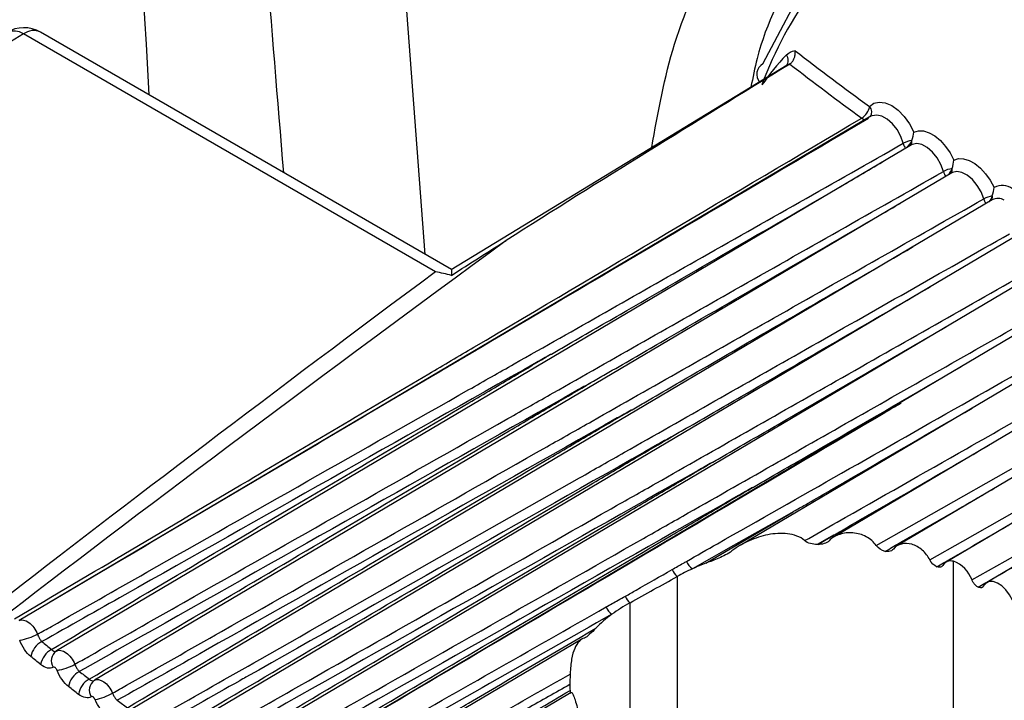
# Model space of a CAD drawing. Header units: millimetres. Extents: x 15440 to 16422, y 10215 to 11289.
# Tile 119 of 143: x 16177 to 16192, y 11060 to 11070. Entities that reach past the tile are written whole.
import ezdxf

# ---------------------------------------------------------------- set-up
doc = ezdxf.new("R2010")
doc.units = ezdxf.units.MM

msp = doc.modelspace()

# ---------------------------------------------------------------- linework, layer by layer
at = {"color": 7, "linetype": 'Continuous', "lineweight": 25}
for p, q in [((16183.219, 11066.9), (16180.554, 11102.193)), ((16177.101, 11070.256), (16170.678, 11066.351)), ((16183.374, 11066.634), (16177.101, 11070.256)), ((16183.618, 11066.67), (16177.357, 11070.284)), ((16188.733, 11069.781), (16183.613, 11066.667)), ((16190.007, 11069.002), (16177.497, 11061.6)), ((16190.622, 11068.566), (16177.602, 11060.864)), ((16191.237, 11068.142), (16178.179, 11060.417)), ((16191.853, 11067.731), (16178.765, 11059.987)), ((16192.288, 11067.222), (16179.358, 11059.573)), ((16192.671, 11066.696), (16179.958, 11059.175)), ((16193.068, 11066.19), (16180.566, 11058.794)), ((16193.622, 11065.789), (16188.013, 11062.47)), ((16194.24, 11065.438), (16189.444, 11062.6)), ((16194.858, 11065.1), (16190.409, 11062.468)), ((16195.476, 11064.774), (16191.15, 11062.215)), ((16196.093, 11064.462), (16191.77, 11061.904)), ((16189.438, 11062.626), (16189.187, 11062.484)), ((16189.197, 11062.484), (16189.438, 11062.626)), ((16191.261, 11062.229), (16191.261, 11059.406)), ((16187.056, 11061.999), (16187.056, 11059.061)), ((16186.336, 11061.598), (16186.336, 11059.394)), ((16185.602, 11061.044), (16181.182, 11058.429)), ((16185.443, 11060.233), (16181.804, 11058.08))]:
    msp.add_line(p, q, dxfattribs=at)
at = {"color": 7, "linetype": 'Continuous', "lineweight": 25, "flags": 128}
for points in [[(16188.359, 11069.802), (16189.074, 11071.154), (16190.025, 11072.213), (16191.189, 11072.951), (16192.534, 11073.35), (16194.026, 11073.398), (16195.625, 11073.095), (16197.29, 11072.448), (16198.977, 11071.474), (16200.641, 11070.199), (16202.24, 11068.656), (16203.732, 11066.885), (16205.077, 11064.934), (16206.241, 11062.852), (16207.193, 11060.694), (16207.907, 11058.517)], [(16189.987, 11069.15), (16190.051, 11069.2), (16190.132, 11069.219), (16190.225, 11069.208), (16190.323, 11069.165), (16190.422, 11069.094), (16190.514, 11068.999), (16190.595, 11068.886), (16190.66, 11068.761)], [(16190.498, 11068.591), (16190.46, 11068.697), (16190.404, 11068.799), (16190.334, 11068.888), (16190.254, 11068.958), (16190.172, 11069.004), (16190.094, 11069.022), (16190.025, 11069.01), (16190.007, 11069.002)], [(16190.66, 11068.761), (16190.729, 11068.782), (16190.808, 11068.779), (16190.893, 11068.752), (16190.98, 11068.703), (16191.065, 11068.632), (16191.144, 11068.545), (16191.214, 11068.444), (16191.27, 11068.335)], [(16191.111, 11068.162), (16191.072, 11068.268), (16191.014, 11068.369), (16190.943, 11068.458), (16190.864, 11068.526), (16190.781, 11068.571), (16190.703, 11068.587), (16190.635, 11068.573), (16190.622, 11068.566)], [(16191.27, 11068.335), (16191.338, 11068.358), (16191.417, 11068.357), (16191.501, 11068.332), (16191.588, 11068.284), (16191.674, 11068.215), (16191.753, 11068.128), (16191.824, 11068.029), (16191.882, 11067.92)], [(16191.724, 11067.745), (16191.684, 11067.851), (16191.626, 11067.951), (16191.554, 11068.039), (16191.474, 11068.106), (16191.392, 11068.149), (16191.314, 11068.163), (16191.247, 11068.148), (16191.237, 11068.142)], [(16190.088, 11062.467), (16190.589, 11062.752), (16192.594, 11063.892), (16192.692, 11063.947), (16194.704, 11065.091)], [(16190.903, 11062.249), (16191.408, 11062.536), (16193.427, 11063.683), (16193.819, 11063.907), (16195.319, 11064.759)], [(16191.545, 11061.944), (16192.05, 11062.231), (16194.07, 11063.38), (16194.757, 11063.771), (16195.935, 11064.44)], [(16188.821, 11062.982), (16188.608, 11062.862), (16187.912, 11062.468), (16187.287, 11062.114)], [(16187.493, 11062.2), (16188.174, 11062.601), (16188.821, 11062.982)], [(16192.16, 11061.637), (16192.116, 11061.719), (16192.061, 11061.793), (16191.998, 11061.854), (16191.932, 11061.897), (16191.868, 11061.919), (16191.808, 11061.919), (16191.759, 11061.897), (16191.723, 11061.854)]]:
    msp.add_lwpolyline(points, dxfattribs=at)
at = {"color": 7, "linetype": 'Continuous', "lineweight": 25}
for centre, radius, start, end in [((16193.635, 11067.561), 5.626, 126.2054, 160.0641), ((16177.107, 11069.851), 0.5, 60.0027, 121.2978), ((16176.954, 11070.043), 0.258, 55.369, 114.4478), ((16177.252, 11070.065), 0.243, 64.3317, 128.3121), ((16191.518, 11067.277), 3.862, 136.5239, 145.2238), ((16188.619, 11069.85), 0.128, 321.5471, 41.0655), ((16224.037, 11115.716), 57.688, 232.41473, 233.82502), ((16188.455, 11069.641), 0.187, 120.8426, 218.582), ((16223.994, 11115.647), 57.818, 232.46646, 233.82537), ((16189.729, 11069.199), 0.263, 301.6937, 349.2616), ((16189.893, 11069.065), 0.126, 327.7007, 42.1264), ((16189.937, 11069.065), 0.114, 232.2116, 263.2416), ((16190.68, 11068.253), 0.384, 97.6279, 118.359), ((16190.742, 11068.655), 0.252, 194.7174, 214.6312), ((16190.402, 11068.711), 0.24, 310.4398, 341.1754), ((16190.523, 11068.619), 0.107, 327.4242, 7.8188), ((16191.3, 11067.812), 0.399, 98.4622, 118.4239), ((16191.355, 11068.229), 0.253, 195.3304, 213.9381), ((16191.017, 11068.279), 0.236, 314.4534, 342.0578), ((16191.137, 11068.191), 0.106, 329.5353, 8.1724), ((16192.003, 11067.667), 0.281, 55.1906, 115.617), ((16191.922, 11067.381), 0.415, 99.3007, 118.4887), ((16191.968, 11067.815), 0.254, 195.9422, 213.763), ((16191.634, 11067.858), 0.232, 317.6796, 342.9379), ((16191.752, 11067.774), 0.104, 331.6849, 8.5226), ((16191.94, 11067.555), 0.196, 60.1145, 116.1825), ((16187.415, 11062.308), 0.232, 200.181, 236.4576), ((16191.097, 11061.782), 0.477, 19.8589, 69.8343), ((16187.205, 11062.189), 0.242, 200.7228, 231.8215), ((16186.494, 11061.785), 0.245, 201.1636, 229.89), ((16186.19, 11061.615), 0.231, 200.7986, 236.4774), ((16176.908, 11061.907), 0.888, 278.7051, 297.2424), ((16177.526, 11060.723), 0.318, 117.2309, 170.048), ((16177.675, 11060.604), 0.318, 117.449, 170.3371), ((16177.707, 11060.714), 0.183, 125.5525, 212.5954), ((16177.44, 11061.507), 0.955, 280.4148, 297.5585), ((16178.1, 11060.272), 0.317, 118.0657, 171.156), ((16178.251, 11060.156), 0.316, 118.2843, 171.4467), ((16178.282, 11060.268), 0.181, 125.7625, 213.7833), ((16177.975, 11061.131), 1.031, 282.1042, 297.9036)]:
    msp.add_arc(centre, radius, start, end, dxfattribs=at)
for centre, major_axis, ratio, start_param, end_param in [((18269.8, 12304.775), (2106.744, 1256.692), 0.014529, 2.990021, 3.018039), ((18269.775, 12306.394), (2106.761, 1258.308), 0.01511, 2.993138, 3.018218), ((16206.8, 11113.831), (2060.788, 1149.193), 0.015113, 4.694032, 4.694381)]:
    msp.add_ellipse(centre, major_axis=major_axis, ratio=ratio, start_param=start_param, end_param=end_param, dxfattribs=at)
for points, knots in [([(16177.597, 11103.407), (16177.799, 11096.137), (16178.117, 11084.676), (16178.772, 11073.439), (16179.011, 11069.329)], [0, 0, 0, 0, 0.634326, 1, 1, 1, 1]), ([(16181.064, 11068.144), (16180.697, 11072.613), (16179.885, 11082.503), (16179.238, 11093.92), (16178.912, 11100.881), (16178.842, 11102.379)], [0, 0, 0, 0, 0.392849, 0.869361, 1, 1, 1, 1]), ([(16186.667, 11068.525), (16186.765, 11069.066), (16186.977, 11070.235), (16187.685, 11071.68), (16188.678, 11072.888), (16189.946, 11073.702), (16191.445, 11074.164), (16192.606, 11074.107), (16193.2, 11074.079)], [0, 0, 0, 0, 0.146057, 0.315327, 0.484596, 0.653801, 0.823006, 1, 1, 1, 1]), ([(16194.465, 11073.577), (16194.304, 11073.601), (16193.592, 11073.708), (16192.399, 11073.681), (16191.006, 11073.281), (16189.823, 11072.503), (16188.902, 11071.363), (16188.353, 11070.319), (16188.208, 11069.591), (16188.178, 11069.444)], [0, 0, 0, 0, 0.052682, 0.232918, 0.413154, 0.593412, 0.77367, 0.954051, 1, 1, 1, 1]), ([(16188.772, 11069.799), (16188.783, 11069.805), (16188.794, 11069.815), (16188.803, 11069.826), (16188.813, 11069.837), (16188.821, 11069.85), (16188.828, 11069.864), (16188.835, 11069.878), (16188.841, 11069.894), (16188.846, 11069.91), (16188.85, 11069.927), (16188.853, 11069.945), (16188.853, 11069.962), (16188.854, 11069.975), (16188.853, 11069.987), (16188.852, 11069.999), (16188.851, 11070), (16188.851, 11070.001), (16188.851, 11070.002)], [0, 0, 0, 0, 0.0000475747, 0.0000475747, 0.0000475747, 0.0000950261, 0.0000950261, 0.0000950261, 0.0001443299, 0.0001443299, 0.0001443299, 0.0001974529, 0.0001974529, 0.0001974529, 0.0002373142, 0.0002373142, 0.0002373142, 0.0002403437, 0.0002403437, 0.0002403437, 0.0002403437]), ([(16188.772, 11069.799), (16188.772, 11069.799), (16188.758, 11069.795), (16188.747, 11069.786), (16188.736, 11069.777)], [0, 0, 0, 0, 0.000532, 1, 1, 1, 1]), ([(16176.963, 11061.353), (16178.148, 11062.054), (16179.334, 11062.755), (16180.52, 11063.456), (16181.437, 11063.998), (16182.354, 11064.54), (16183.272, 11065.082), (16183.501, 11065.217), (16183.73, 11065.353), (16183.96, 11065.488), (16185.928, 11066.651), (16187.897, 11067.813), (16189.867, 11068.975)], [0.00020302, 0.00020302, 0.00020302, 0.00020302, 0.00528801, 0.00528801, 0.00528801, 0.00921983, 0.00921983, 0.00921983, 0.01020278, 0.01020278, 0.01020278, 0.01864019, 0.01864019, 0.01864019, 0.01864019]), ([(16189.97, 11068.97), (16188, 11067.807), (16186.029, 11066.643), (16184.058, 11065.479), (16183.829, 11065.343), (16183.599, 11065.208), (16183.37, 11065.072), (16182.451, 11064.53), (16181.533, 11063.987), (16180.615, 11063.444), (16179.421, 11062.738), (16178.227, 11062.032), (16177.034, 11061.326)], [0.0001487, 0.0001487, 0.0001487, 0.0001487, 0.00858606, 0.00858606, 0.00858606, 0.009569, 0.009569, 0.009569, 0.01350079, 0.01350079, 0.01350079, 0.01861266, 0.01861266, 0.01861266, 0.01861266]), ([(16177.314, 11061.118), (16177.385, 11061.158), (16177.455, 11061.198), (16177.526, 11061.238), (16178.01, 11061.512), (16178.493, 11061.786), (16178.977, 11062.061), (16180.613, 11062.988), (16182.248, 11063.915), (16183.884, 11064.842), (16184.114, 11064.973), (16184.345, 11065.104), (16184.575, 11065.234), (16185.497, 11065.757), (16186.419, 11066.279), (16187.34, 11066.802), (16188.393, 11067.398), (16189.445, 11067.995), (16190.498, 11068.591)], [0.00021194, 0.00021194, 0.00021194, 0.00021194, 0.00050829, 0.00050829, 0.00050829, 0.00254145, 0.00254145, 0.00254145, 0.00941531, 0.00941531, 0.00941531, 0.01038389, 0.01038389, 0.01038389, 0.01425821, 0.01425821, 0.01425821, 0.01868311, 0.01868311, 0.01868311, 0.01868311]), ([(16185.127, 11065.376), (16185.131, 11065.378), (16185.205, 11065.421), (16185.558, 11065.624), (16187.024, 11066.472), (16188.65, 11067.414), (16189.998, 11068.199), (16190.228, 11068.333)], [0, 0, 0, 0, 0.002398, 0.04346, 0.207711, 0.864713, 1, 1, 1, 1]), ([(16177.882, 11060.661), (16177.953, 11060.701), (16178.024, 11060.741), (16178.094, 11060.781), (16178.577, 11061.055), (16179.06, 11061.329), (16179.543, 11061.603), (16181.187, 11062.536), (16182.831, 11063.468), (16184.475, 11064.4), (16184.705, 11064.531), (16184.935, 11064.661), (16185.166, 11064.792), (16186.087, 11065.314), (16187.008, 11065.837), (16187.929, 11066.359), (16188.99, 11066.96), (16190.05, 11067.561), (16191.111, 11068.162)], [0.00020971, 0.00020971, 0.00020971, 0.00020971, 0.00050724, 0.00050724, 0.00050724, 0.00253618, 0.00253618, 0.00253618, 0.00944584, 0.00944584, 0.00944584, 0.0104139, 0.0104139, 0.0104139, 0.01428612, 0.01428612, 0.01428612, 0.01874393, 0.01874393, 0.01874393, 0.01874393]), ([(16178.458, 11060.219), (16178.529, 11060.26), (16178.6, 11060.3), (16178.671, 11060.341), (16179.153, 11060.614), (16179.635, 11060.888), (16180.117, 11061.161), (16181.768, 11062.098), (16183.419, 11063.035), (16185.07, 11063.972), (16185.301, 11064.102), (16185.531, 11064.233), (16185.761, 11064.363), (16186.682, 11064.886), (16187.603, 11065.408), (16188.523, 11065.93), (16189.59, 11066.535), (16190.657, 11067.14), (16191.724, 11067.745)], [0.00020754, 0.00020754, 0.00020754, 0.00020754, 0.00050635, 0.00050635, 0.00050635, 0.00253177, 0.00253177, 0.00253177, 0.00947148, 0.00947148, 0.00947148, 0.01043909, 0.01043909, 0.01043909, 0.01430956, 0.01430956, 0.01430956, 0.01879494, 0.01879494, 0.01879494, 0.01879494]), ([(16185.741, 11064.947), (16185.745, 11064.949), (16185.819, 11064.992), (16186.172, 11065.196), (16187.637, 11066.043), (16189.133, 11066.91), (16190.35, 11067.618), (16190.45, 11067.677)], [0, 0, 0, 0, 0.002597, 0.047063, 0.224928, 0.936387, 1, 1, 1, 1]), ([(16179.041, 11059.794), (16179.113, 11059.835), (16179.184, 11059.875), (16179.256, 11059.916), (16179.737, 11060.189), (16180.218, 11060.462), (16180.7, 11060.736), (16182.322, 11061.657), (16183.944, 11062.577), (16185.566, 11063.497), (16185.795, 11063.628), (16186.025, 11063.758), (16186.254, 11063.888), (16187.172, 11064.409), (16188.09, 11064.93), (16189.008, 11065.451), (16190.044, 11066.038), (16191.08, 11066.626), (16192.115, 11067.213)], [0.00020545, 0.00020545, 0.00020545, 0.00020545, 0.00050564, 0.00050564, 0.00050564, 0.00252821, 0.00252821, 0.00252821, 0.00934549, 0.00934549, 0.00934549, 0.01031021, 0.01031021, 0.01031021, 0.01416911, 0.01416911, 0.01416911, 0.01852286, 0.01852286, 0.01852286, 0.01852286]), ([(16183.617, 11066.581), (16183.76, 11066.672), (16183.902, 11066.763), (16184.045, 11066.854), (16184.181, 11066.94), (16184.317, 11067.027), (16184.453, 11067.113)], [0, 0, 0, 0, 0.000631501, 0.000631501, 0.000631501, 0.0012342, 0.0012342, 0.0012342, 0.0012342]), ([(16186.356, 11064.53), (16186.36, 11064.532), (16186.433, 11064.575), (16186.786, 11064.779), (16188.214, 11065.604), (16189.573, 11066.393), (16190.652, 11067.02)], [0, 0, 0, 0, 0.0028461, 0.0515668, 0.2464498, 1, 1, 1, 1]), ([(16179.633, 11059.385), (16179.705, 11059.426), (16179.777, 11059.466), (16179.848, 11059.507), (16180.329, 11059.78), (16180.81, 11060.053), (16181.291, 11060.326), (16182.877, 11061.227), (16184.462, 11062.128), (16186.048, 11063.028), (16186.277, 11063.158), (16186.506, 11063.287), (16186.735, 11063.417), (16187.649, 11063.937), (16188.564, 11064.456), (16189.479, 11064.975), (16190.484, 11065.545), (16191.488, 11066.115), (16192.492, 11066.685)], [0.00020342, 0.00020342, 0.00020342, 0.00020342, 0.0005051, 0.0005051, 0.0005051, 0.00252551, 0.00252551, 0.00252551, 0.00919112, 0.00919112, 0.00919112, 0.01015263, 0.01015263, 0.01015263, 0.01399868, 0.01399868, 0.01399868, 0.01821989, 0.01821989, 0.01821989, 0.01821989]), ([(16183.618, 11066.66), (16183.617, 11066.661), (16183.617, 11066.664), (16183.617, 11066.613), (16183.617, 11066.581)], [0, 0, 0, 0, 0.375549, 1, 1, 1, 1]), ([(16186.971, 11064.125), (16186.975, 11064.127), (16187.049, 11064.17), (16187.402, 11064.373), (16188.711, 11065.13), (16189.951, 11065.851), (16190.913, 11066.409)], [0, 0, 0, 0, 0.003102, 0.056157, 0.268375, 1, 1, 1, 1]), ([(16180.232, 11058.992), (16180.304, 11059.033), (16180.377, 11059.074), (16180.449, 11059.115), (16180.929, 11059.388), (16181.41, 11059.661), (16181.89, 11059.934), (16183.44, 11060.815), (16184.991, 11061.695), (16186.541, 11062.576), (16186.769, 11062.705), (16186.997, 11062.835), (16187.225, 11062.964), (16188.138, 11063.482), (16189.05, 11064), (16189.962, 11064.518), (16190.935, 11065.07), (16191.909, 11065.623), (16192.882, 11066.176)], [0.00020147, 0.00020147, 0.00020147, 0.00020147, 0.00050473, 0.00050473, 0.00050473, 0.00252366, 0.00252366, 0.00252366, 0.00904055, 0.00904055, 0.00904055, 0.00999909, 0.00999909, 0.00999909, 0.01383324, 0.01383324, 0.01383324, 0.0179254, 0.0179254, 0.0179254, 0.0179254]), ([(16187.197, 11062.228), (16187.354, 11062.317), (16187.512, 11062.407), (16187.669, 11062.496), (16188.299, 11062.854), (16188.93, 11063.212), (16189.56, 11063.57), (16190.864, 11064.311), (16192.168, 11065.051), (16193.472, 11065.792)], [0, 0, 0, 0, 0.00066211, 0.00066211, 0.00066211, 0.003310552, 0.003310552, 0.003310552, 0.008792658, 0.008792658, 0.008792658, 0.008792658]), ([(16187.587, 11063.732), (16187.591, 11063.734), (16187.665, 11063.777), (16188.017, 11063.98), (16189.203, 11064.665), (16190.32, 11065.314), (16191.158, 11065.801)], [0, 0, 0, 0, 0.003425, 0.061922, 0.295914, 1, 1, 1, 1]), ([(16188.997, 11062.543), (16189.161, 11062.636), (16189.326, 11062.73), (16189.49, 11062.823), (16190.147, 11063.197), (16190.805, 11063.57), (16191.462, 11063.943), (16192.337, 11064.441), (16193.212, 11064.938), (16194.088, 11065.435)], [0, 0, 0, 0, 0.000690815, 0.000690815, 0.000690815, 0.003454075, 0.003454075, 0.003454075, 0.007133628, 0.007133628, 0.007133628, 0.007133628]), ([(16185.127, 11065.376), (16185.056, 11065.336), (16184.985, 11065.296), (16184.914, 11065.256), (16182.825, 11064.076), (16180.734, 11062.896), (16178.643, 11061.718), (16178.222, 11061.481), (16177.801, 11061.243), (16177.38, 11061.006)], [0.00518864, 0.00518864, 0.00518864, 0.00518864, 0.0054866, 0.0054866, 0.0054866, 0.01426515, 0.01426515, 0.01426515, 0.0160324, 0.0160324, 0.0160324, 0.0160324]), ([(16177.528, 11060.886), (16178.729, 11061.597), (16179.931, 11062.307), (16181.132, 11063.017), (16182.05, 11063.558), (16182.967, 11064.1), (16183.884, 11064.642), (16184.113, 11064.777), (16184.343, 11064.913), (16184.572, 11065.048), (16184.757, 11065.157), (16184.942, 11065.266), (16185.127, 11065.376)], [0.00020228, 0.00020228, 0.00020228, 0.00020228, 0.00535494, 0.00535494, 0.00535494, 0.00928676, 0.00928676, 0.00928676, 0.01026971, 0.01026971, 0.01026971, 0.01106271, 0.01106271, 0.01106271, 0.01106271]), ([(16188.204, 11063.351), (16188.208, 11063.353), (16188.282, 11063.396), (16188.634, 11063.599), (16189.691, 11064.21), (16190.679, 11064.784), (16191.388, 11065.196)], [0, 0, 0, 0, 0.00384, 0.069371, 0.331492, 1, 1, 1, 1]), ([(16185.741, 11064.947), (16185.67, 11064.907), (16185.599, 11064.867), (16185.528, 11064.827), (16183.438, 11063.647), (16181.348, 11062.467), (16179.257, 11061.288), (16178.821, 11061.042), (16178.386, 11060.797), (16177.95, 11060.552)], [0.00518864, 0.00518864, 0.00518864, 0.00518864, 0.0054866, 0.0054866, 0.0054866, 0.01426515, 0.01426515, 0.01426515, 0.01609264, 0.01609264, 0.01609264, 0.01609264]), ([(16178.102, 11060.435), (16179.316, 11061.153), (16180.531, 11061.871), (16181.746, 11062.589), (16182.663, 11063.13), (16183.58, 11063.672), (16184.498, 11064.213), (16184.727, 11064.349), (16184.956, 11064.484), (16185.186, 11064.619), (16185.371, 11064.729), (16185.556, 11064.838), (16185.741, 11064.947)], [0.00020163, 0.00020163, 0.00020163, 0.00020163, 0.00541203, 0.00541203, 0.00541203, 0.00934384, 0.00934384, 0.00934384, 0.0103268, 0.0103268, 0.0103268, 0.0111198, 0.0111198, 0.0111198, 0.0111198]), ([(16186.356, 11064.53), (16186.285, 11064.49), (16186.214, 11064.45), (16186.143, 11064.41), (16184.053, 11063.229), (16181.963, 11062.049), (16179.871, 11060.87), (16179.424, 11060.617), (16178.977, 11060.365), (16178.529, 11060.113)], [0.00518864, 0.00518864, 0.00518864, 0.00518864, 0.0054866, 0.0054866, 0.0054866, 0.01426515, 0.01426515, 0.01426515, 0.01614294, 0.01614294, 0.01614294, 0.01614294]), ([(16178.683, 11060), (16179.909, 11060.724), (16181.135, 11061.449), (16182.361, 11062.173), (16183.278, 11062.714), (16184.195, 11063.255), (16185.112, 11063.797), (16185.342, 11063.932), (16185.571, 11064.067), (16185.8, 11064.202), (16185.985, 11064.312), (16186.171, 11064.421), (16186.356, 11064.53)], [0.0002011, 0.0002011, 0.0002011, 0.0002011, 0.00545923, 0.00545923, 0.00545923, 0.00939104, 0.00939104, 0.00939104, 0.010374, 0.010374, 0.010374, 0.011167, 0.011167, 0.011167, 0.011167]), ([(16190.468, 11064.636), (16190.384, 11064.587), (16187.079, 11062.638), (16183.775, 11060.687), (16180.555, 11058.785)], [0, 0, 0, 0, 0.025333, 1, 1, 1, 1]), ([(16188.821, 11062.982), (16188.821, 11062.982), (16188.825, 11062.985), (16188.887, 11063.021), (16189.183, 11063.191), (16190.088, 11063.714), (16190.935, 11064.206), (16191.549, 11064.562)], [0, 0, 0, 0, 0.000004, 0.004482, 0.068579, 0.324969, 1, 1, 1, 1]), ([(16186.971, 11064.125), (16186.9, 11064.085), (16186.829, 11064.045), (16186.758, 11064.005), (16184.668, 11062.824), (16182.578, 11061.643), (16180.487, 11060.463), (16180.456, 11060.446), (16180.425, 11060.428), (16180.393, 11060.411), (16179.968, 11060.17), (16179.542, 11059.93), (16179.116, 11059.69)], [0.00518864, 0.00518864, 0.00518864, 0.00518864, 0.0054866, 0.0054866, 0.0054866, 0.01426515, 0.01426515, 0.01426515, 0.01439581, 0.01439581, 0.01439581, 0.01618325, 0.01618325, 0.01618325, 0.01618325]), ([(16179.272, 11059.581), (16180.507, 11060.31), (16181.742, 11061.04), (16182.978, 11061.769), (16183.895, 11062.31), (16184.812, 11062.851), (16185.729, 11063.393), (16185.959, 11063.528), (16186.188, 11063.663), (16186.417, 11063.798), (16186.602, 11063.907), (16186.787, 11064.016), (16186.971, 11064.125)], [0.00020067, 0.00020067, 0.00020067, 0.00020067, 0.00549833, 0.00549833, 0.00549833, 0.00943028, 0.00943028, 0.00943028, 0.01041327, 0.01041327, 0.01041327, 0.01120427, 0.01120427, 0.01120427, 0.01120427]), ([(16189.438, 11062.626), (16189.438, 11062.626), (16189.442, 11062.628), (16189.517, 11062.672), (16189.875, 11062.878), (16190.66, 11063.332), (16191.374, 11063.747), (16191.805, 11063.997)], [0, 0, 0, 0, 0.000005, 0.005165, 0.09477, 0.45319, 1, 1, 1, 1]), ([(16187.587, 11063.732), (16187.516, 11063.692), (16187.445, 11063.652), (16187.375, 11063.612), (16185.285, 11062.43), (16183.194, 11061.249), (16181.103, 11060.069), (16181.033, 11060.03), (16180.964, 11059.99), (16180.894, 11059.951), (16180.5, 11059.728), (16180.105, 11059.506), (16179.71, 11059.283)], [0.00518864, 0.00518864, 0.00518864, 0.00518864, 0.0054866, 0.0054866, 0.0054866, 0.01426515, 0.01426515, 0.01426515, 0.01455694, 0.01455694, 0.01455694, 0.01621354, 0.01621354, 0.01621354, 0.01621354]), ([(16179.869, 11059.178), (16181.111, 11059.911), (16182.353, 11060.645), (16183.596, 11061.378), (16184.513, 11061.919), (16185.43, 11062.46), (16186.347, 11063.001), (16186.577, 11063.136), (16186.806, 11063.271), (16187.035, 11063.406), (16187.219, 11063.515), (16187.403, 11063.623), (16187.587, 11063.732)], [0.00020035, 0.00020035, 0.00020035, 0.00020035, 0.00552777, 0.00552777, 0.00552777, 0.00945988, 0.00945988, 0.00945988, 0.01044291, 0.01044291, 0.01044291, 0.0112316, 0.0112316, 0.0112316, 0.0112316]), ([(16188.204, 11063.351), (16188.133, 11063.311), (16188.062, 11063.271), (16187.991, 11063.231), (16185.901, 11062.049), (16183.811, 11060.867), (16181.72, 11059.687), (16181.615, 11059.627), (16181.509, 11059.568), (16181.404, 11059.509), (16181.04, 11059.303), (16180.676, 11059.098), (16180.312, 11058.892)], [0.00518864, 0.00518864, 0.00518864, 0.00518864, 0.0054866, 0.0054866, 0.0054866, 0.01426515, 0.01426515, 0.01426515, 0.01470615, 0.01470615, 0.01470615, 0.01623377, 0.01623377, 0.01623377, 0.01623377]), ([(16180.474, 11058.791), (16181.72, 11059.527), (16182.967, 11060.263), (16184.214, 11060.999), (16185.131, 11061.539), (16186.048, 11062.08), (16186.965, 11062.621), (16187.195, 11062.756), (16187.424, 11062.891), (16187.654, 11063.027), (16187.837, 11063.135), (16188.02, 11063.243), (16188.204, 11063.351)], [0.00020013, 0.00020013, 0.00020013, 0.00020013, 0.00554713, 0.00554713, 0.00554713, 0.0094794, 0.0094794, 0.0094794, 0.01046246, 0.01046246, 0.01046246, 0.01124895, 0.01124895, 0.01124895, 0.01124895]), ([(16190.224, 11062.38), (16190.294, 11062.421), (16190.648, 11062.625), (16191.201, 11062.945), (16191.684, 11063.224), (16191.884, 11063.34)], [0, 0, 0, 0, 0.127748, 0.638742, 1, 1, 1, 1]), ([(16191.007, 11062.145), (16191.078, 11062.186), (16191.432, 11062.39), (16191.795, 11062.6), (16192.088, 11062.77), (16192.099, 11062.776)], [0, 0, 0, 0, 0.194385, 0.971926, 1, 1, 1, 1]), ([(16188.997, 11062.543), (16188.93, 11062.604), (16188.833, 11062.635), (16188.637, 11062.659), (16188.537, 11062.652), (16188.339, 11062.613), (16188.244, 11062.582), (16188.06, 11062.501), (16187.97, 11062.45), (16187.89, 11062.386)], [0, 0, 0, 0, 0.25, 0.25, 0.5, 0.5, 0.75, 0.75, 1, 1, 1, 1]), ([(16190.088, 11062.467), (16190.05, 11062.523), (16189.995, 11062.569), (16189.871, 11062.636), (16189.801, 11062.655), (16189.664, 11062.667), (16189.595, 11062.659), (16189.469, 11062.619), (16189.412, 11062.587), (16189.37, 11062.542)], [0, 0, 0, 0, 0.25, 0.25, 0.5, 0.5, 0.75, 0.75, 1, 1, 1, 1]), ([(16189.187, 11062.484), (16189.152, 11062.484), (16189.117, 11062.489), (16189.051, 11062.508), (16189.02, 11062.522), (16188.997, 11062.543)], [0, 0, 0, 0, 0.5, 0.5, 1, 1, 1, 1]), ([(16190.349, 11062.415), (16190.342, 11062.405), (16190.331, 11062.396), (16190.319, 11062.39), (16190.307, 11062.384), (16190.294, 11062.379), (16190.279, 11062.378), (16190.264, 11062.376), (16190.247, 11062.376), (16190.23, 11062.379), (16190.228, 11062.379), (16190.226, 11062.379), (16190.224, 11062.38)], [0, 0, 0, 0, 0.0000515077, 0.0000515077, 0.0000515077, 0.0001028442, 0.0001028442, 0.0001028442, 0.0001569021, 0.0001569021, 0.0001569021, 0.0001637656, 0.0001637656, 0.0001637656, 0.0001637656]), ([(16190.903, 11062.249), (16190.876, 11062.304), (16190.836, 11062.357), (16190.741, 11062.441), (16190.686, 11062.471), (16190.52, 11062.52), (16190.407, 11062.491), (16190.349, 11062.415)], [0, 0, 0, 0, 0.25, 0.25, 0.5, 0.5, 1, 1, 1, 1]), ([(16187.89, 11062.386), (16187.859, 11062.362), (16187.826, 11062.343), (16187.758, 11062.308), (16187.725, 11062.292), (16187.624, 11062.249), (16187.558, 11062.224), (16187.493, 11062.2)], [0, 0, 0, 0, 0.25, 0.25, 0.5, 0.5, 1, 1, 1, 1]), ([(16186.979, 11062.103), (16187.036, 11062.136), (16187.093, 11062.169), (16187.15, 11062.201), (16187.166, 11062.21), (16187.181, 11062.219), (16187.197, 11062.228)], [0, 0, 0, 0, 0.0002401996, 0.0002401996, 0.0002401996, 0.0003057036, 0.0003057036, 0.0003057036, 0.0003057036]), ([(16191.102, 11062.167), (16191.096, 11062.157), (16191.089, 11062.15), (16191.079, 11062.145), (16191.07, 11062.14), (16191.059, 11062.137), (16191.047, 11062.137), (16191.036, 11062.137), (16191.023, 11062.14), (16191.009, 11062.144), (16191.009, 11062.145), (16191.008, 11062.145), (16191.007, 11062.145)], [0, 0, 0, 0, 0.0000503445, 0.0000503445, 0.0000503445, 0.0001006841, 0.0001006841, 0.0001006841, 0.0001511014, 0.0001511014, 0.0001511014, 0.0001537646, 0.0001537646, 0.0001537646, 0.0001537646]), ([(16191.637, 11061.835), (16191.708, 11061.875), (16191.934, 11062.006), (16192.161, 11062.137), (16192.316, 11062.227)], [0, 0, 0, 0, 0.312428, 1, 1, 1, 1]), ([(16186.266, 11061.697), (16186.32, 11061.728), (16186.375, 11061.759), (16186.429, 11061.79), (16186.613, 11061.894), (16186.796, 11061.999), (16186.979, 11062.103)], [0, 0, 0, 0, 0.000229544, 0.000229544, 0.000229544, 0.00100018, 0.00100018, 0.00100018, 0.00100018]), ([(16191.637, 11061.835), (16191.626, 11061.84), (16191.616, 11061.848), (16191.605, 11061.858), (16191.594, 11061.868), (16191.583, 11061.88), (16191.573, 11061.894), (16191.563, 11061.907), (16191.555, 11061.922), (16191.548, 11061.937), (16191.547, 11061.94), (16191.546, 11061.942), (16191.545, 11061.944)], [0.0000049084, 0.0000049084, 0.0000049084, 0.0000049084, 0.0000503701, 0.0000503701, 0.0000503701, 0.0001007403, 0.0001007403, 0.0001007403, 0.0001511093, 0.0001511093, 0.0001511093, 0.0001581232, 0.0001581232, 0.0001581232, 0.0001581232]), ([(16191.723, 11061.854), (16191.718, 11061.844), (16191.71, 11061.837), (16191.702, 11061.832), (16191.694, 11061.827), (16191.684, 11061.825), (16191.673, 11061.825), (16191.662, 11061.826), (16191.651, 11061.829), (16191.639, 11061.834), (16191.638, 11061.834), (16191.638, 11061.834), (16191.637, 11061.835)], [0, 0, 0, 0, 0.0000503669, 0.0000503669, 0.0000503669, 0.0001007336, 0.0001007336, 0.0001007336, 0.0001511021, 0.0001511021, 0.0001511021, 0.0001532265, 0.0001532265, 0.0001532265, 0.0001532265]), ([(16185.973, 11061.533), (16186.034, 11061.567), (16186.095, 11061.601), (16186.156, 11061.635), (16186.193, 11061.655), (16186.229, 11061.676), (16186.266, 11061.697)], [0, 0, 0, 0, 0.0002553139, 0.0002553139, 0.0002553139, 0.0004085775, 0.0004085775, 0.0004085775, 0.0004085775]), ([(16180.839, 11058.615), (16180.912, 11058.656), (16180.984, 11058.697), (16181.057, 11058.739), (16181.537, 11059.012), (16182.017, 11059.285), (16182.497, 11059.557), (16183.656, 11060.216), (16184.815, 11060.874), (16185.973, 11061.533)], [0.000199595, 0.000199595, 0.000199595, 0.000199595, 0.000504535, 0.000504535, 0.000504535, 0.002522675, 0.002522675, 0.002522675, 0.007392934, 0.007392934, 0.007392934, 0.007392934]), ([(16186.062, 11061.422), (16184.82, 11060.72), (16183.579, 11060.018), (16182.337, 11059.317), (16182.226, 11059.254), (16182.115, 11059.192), (16182.004, 11059.129), (16181.644, 11058.925), (16181.283, 11058.722), (16180.922, 11058.518)], [0.009051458, 0.009051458, 0.009051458, 0.009051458, 0.014265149, 0.014265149, 0.014265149, 0.014729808, 0.014729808, 0.014729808, 0.016243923, 0.016243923, 0.016243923, 0.016243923]), ([(16177.034, 11061.326), (16177.072, 11061.348), (16177.128, 11061.337), (16177.236, 11061.258), (16177.286, 11061.19), (16177.314, 11061.118)], [0, 0, 0, 0, 0.5, 0.5, 1, 1, 1, 1]), ([(16181.085, 11058.421), (16181.729, 11058.801), (16182.373, 11059.181), (16183.017, 11059.561), (16183.104, 11059.612), (16183.191, 11059.664), (16183.277, 11059.715), (16183.478, 11059.833), (16183.678, 11059.951), (16183.879, 11060.069), (16184.525, 11060.451), (16185.172, 11060.832), (16185.818, 11061.213)], [0.000200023, 0.000200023, 0.000200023, 0.000200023, 0.002962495, 0.002962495, 0.002962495, 0.003334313, 0.003334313, 0.003334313, 0.004193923, 0.004193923, 0.004193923, 0.006965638, 0.006965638, 0.006965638, 0.006965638]), ([(16185.818, 11061.213), (16185.784, 11061.178), (16185.752, 11061.145), (16185.692, 11061.089), (16185.665, 11061.063), (16185.642, 11061.06)], [0, 0, 0, 0, 0.5, 0.5, 1, 1, 1, 1]), ([(16177.314, 11061.118), (16177.318, 11061.106), (16177.322, 11061.095), (16177.327, 11061.084), (16177.334, 11061.069), (16177.342, 11061.054), (16177.351, 11061.041), (16177.36, 11061.027), (16177.37, 11061.016), (16177.38, 11061.006)], [0, 0, 0, 0, 0.0000359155, 0.0000359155, 0.0000359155, 0.0000871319, 0.0000871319, 0.0000871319, 0.0001384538, 0.0001384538, 0.0001384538, 0.0001384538]), ([(16185.642, 11061.06), (16185.614, 11061.056), (16185.586, 11061.036), (16185.536, 11060.981), (16185.513, 11060.945), (16185.476, 11060.857), (16185.46, 11060.804), (16185.437, 11060.675), (16185.43, 11060.598), (16185.426, 11060.513)], [0, 0, 0, 0, 0.25, 0.25, 0.5, 0.5, 0.75, 0.75, 1, 1, 1, 1]), ([(16177.528, 11060.886), (16177.535, 11060.879), (16177.542, 11060.873), (16177.549, 11060.869), (16177.558, 11060.863), (16177.568, 11060.859), (16177.577, 11060.858), (16177.586, 11060.857), (16177.594, 11060.858), (16177.601, 11060.863)], [0, 0, 0, 0, 0.0000363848, 0.0000363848, 0.0000363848, 0.0000879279, 0.0000879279, 0.0000879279, 0.0001392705, 0.0001392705, 0.0001392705, 0.0001392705]), ([(16177.601, 11060.863), (16177.639, 11060.886), (16177.695, 11060.876), (16177.802, 11060.799), (16177.853, 11060.732), (16177.882, 11060.661)], [0, 0, 0, 0, 0.5, 0.5, 1, 1, 1, 1]), ([(16177.613, 11060.568), (16177.612, 11060.57), (16177.611, 11060.572), (16177.61, 11060.575), (16177.607, 11060.581), (16177.604, 11060.586), (16177.6, 11060.591), (16177.597, 11060.597), (16177.593, 11060.601), (16177.588, 11060.605), (16177.584, 11060.609), (16177.58, 11060.612), (16177.576, 11060.614), (16177.571, 11060.616), (16177.567, 11060.618), (16177.563, 11060.618), (16177.559, 11060.618), (16177.556, 11060.617), (16177.553, 11060.615)], [0, 0, 0, 0, 0.0000072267, 0.0000072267, 0.0000072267, 0.0000269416, 0.0000269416, 0.0000269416, 0.0000466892, 0.0000466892, 0.0000466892, 0.000066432, 0.000066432, 0.000066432, 0.0000861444, 0.0000861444, 0.0000861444, 0.0001058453, 0.0001058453, 0.0001058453, 0.0001058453]), ([(16177.882, 11060.661), (16177.886, 11060.649), (16177.89, 11060.638), (16177.896, 11060.628), (16177.903, 11060.612), (16177.912, 11060.598), (16177.921, 11060.585), (16177.93, 11060.572), (16177.94, 11060.561), (16177.95, 11060.552)], [0, 0, 0, 0, 0.0000357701, 0.0000357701, 0.0000357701, 0.0000868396, 0.0000868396, 0.0000868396, 0.0001379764, 0.0001379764, 0.0001379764, 0.0001379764]), ([(16181.453, 11058.254), (16181.526, 11058.296), (16181.599, 11058.337), (16181.672, 11058.379), (16182.152, 11058.652), (16182.632, 11058.925), (16183.112, 11059.198), (16183.884, 11059.637), (16184.655, 11060.075), (16185.426, 11060.513)], [0.00019779, 0.00019779, 0.00019779, 0.00019779, 0.00050451, 0.00050451, 0.00050451, 0.002522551, 0.002522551, 0.002522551, 0.005764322, 0.005764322, 0.005764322, 0.005764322]), ([(16178.102, 11060.435), (16178.109, 11060.428), (16178.116, 11060.423), (16178.123, 11060.419), (16178.133, 11060.413), (16178.143, 11060.41), (16178.152, 11060.409), (16178.161, 11060.408), (16178.169, 11060.41), (16178.176, 11060.415)], [0, 0, 0, 0, 0.0000361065, 0.0000361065, 0.0000361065, 0.0000874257, 0.0000874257, 0.0000874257, 0.0001385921, 0.0001385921, 0.0001385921, 0.0001385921]), ([(16178.176, 11060.415), (16178.213, 11060.44), (16178.269, 11060.431), (16178.377, 11060.357), (16178.428, 11060.291), (16178.458, 11060.219)], [0, 0, 0, 0, 0.5, 0.5, 1, 1, 1, 1]), ([(16185.42, 11060.353), (16185.204, 11060.231), (16184.987, 11060.109), (16184.771, 11059.986), (16183.905, 11059.497), (16183.039, 11059.007), (16182.173, 11058.518), (16181.962, 11058.399), (16181.75, 11058.279), (16181.539, 11058.16)], [0, 0, 0, 0, 0.000908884, 0.000908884, 0.000908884, 0.004544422, 0.004544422, 0.004544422, 0.005430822, 0.005430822, 0.005430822, 0.005430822]), ([(16178.191, 11060.123), (16178.191, 11060.125), (16178.19, 11060.127), (16178.189, 11060.129), (16178.186, 11060.135), (16178.182, 11060.14), (16178.179, 11060.145), (16178.175, 11060.151), (16178.171, 11060.155), (16178.167, 11060.159), (16178.162, 11060.163), (16178.158, 11060.166), (16178.154, 11060.168), (16178.15, 11060.17), (16178.145, 11060.171), (16178.142, 11060.171), (16178.138, 11060.171), (16178.134, 11060.17), (16178.131, 11060.168)], [0, 0, 0, 0, 0.0000071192, 0.0000071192, 0.0000071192, 0.0000266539, 0.0000266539, 0.0000266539, 0.0000462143, 0.0000462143, 0.0000462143, 0.000065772, 0.000065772, 0.000065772, 0.0000853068, 0.0000853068, 0.0000853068, 0.0001048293, 0.0001048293, 0.0001048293, 0.0001048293]), ([(16178.458, 11060.219), (16178.462, 11060.208), (16178.467, 11060.197), (16178.472, 11060.187), (16178.48, 11060.172), (16178.489, 11060.158), (16178.498, 11060.145), (16178.508, 11060.132), (16178.519, 11060.121), (16178.529, 11060.113)], [0, 0, 0, 0, 0.0000356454, 0.0000356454, 0.0000356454, 0.0000865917, 0.0000865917, 0.0000865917, 0.0001375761, 0.0001375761, 0.0001375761, 0.0001375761]), ([(16181.704, 11058.068), (16181.847, 11058.152), (16181.989, 11058.236), (16182.131, 11058.32), (16182.887, 11058.766), (16183.644, 11059.212), (16184.4, 11059.658), (16184.741, 11059.859), (16185.083, 11060.06), (16185.424, 11060.262)], [0.00020002, 0.00020002, 0.00020002, 0.00020002, 0.000810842, 0.000810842, 0.000810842, 0.004054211, 0.004054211, 0.004054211, 0.00551846, 0.00551846, 0.00551846, 0.00551846]), ([(16185.424, 11060.262), (16185.426, 11060.25), (16185.429, 11060.227), (16185.433, 11060.214), (16185.435, 11060.218), (16185.435, 11060.218)], [0, 0, 0, 0, 0.4834804, 0.9377982, 1, 1, 1, 1]), ([(16185.443, 11060.233), (16185.447, 11060.232), (16185.456, 11060.231), (16185.477, 11060.184), (16185.508, 11060.099), (16185.539, 11059.993), (16185.554, 11059.92), (16185.56, 11059.893)], [0, 0, 0, 0, 0.170899, 0.38902, 0.630027, 0.861231, 1, 1, 1, 1])]:
    msp.add_open_spline(points, degree=3, knots=knots, dxfattribs=at)
for points in [[(16188.716, 11069.934), (16188.752, 11069.972), (16188.798, 11069.995), (16188.851, 11070.002)], [(16188.77, 11069.797), (16187.322, 11068.909), (16185.877, 11068.018), (16184.453, 11067.113)], [(16188.77, 11069.797), (16188.77, 11069.798), (16188.771, 11069.798), (16188.772, 11069.799)], [(16190.629, 11068.634), (16190.644, 11068.678), (16190.656, 11068.722), (16190.66, 11068.761)], [(16191.242, 11068.206), (16191.255, 11068.251), (16191.267, 11068.295), (16191.27, 11068.335)], [(16191.855, 11067.79), (16191.868, 11067.835), (16191.879, 11067.88), (16191.882, 11067.92)], [(16183.617, 11066.581), (16183.537, 11066.603), (16183.455, 11066.62), (16183.374, 11066.634)], [(16189.197, 11062.484), (16189.193, 11062.484), (16189.19, 11062.484), (16189.187, 11062.484)], [(16189.37, 11062.542), (16189.331, 11062.5), (16189.263, 11062.484), (16189.197, 11062.484)], [(16190.224, 11062.38), (16190.171, 11062.391), (16190.118, 11062.423), (16190.088, 11062.467)], [(16187.287, 11062.114), (16187.206, 11062.078), (16187.129, 11062.04), (16187.056, 11061.999)], [(16187.493, 11062.2), (16187.422, 11062.173), (16187.353, 11062.145), (16187.287, 11062.114)], [(16191.007, 11062.145), (16190.967, 11062.163), (16190.926, 11062.203), (16190.903, 11062.249)], [(16191.261, 11062.229), (16191.195, 11062.245), (16191.135, 11062.221), (16191.102, 11062.167)], [(16186.336, 11061.598), (16186.237, 11061.542), (16186.146, 11061.484), (16186.062, 11061.422)], [(16186.062, 11061.422), (16185.972, 11061.356), (16185.891, 11061.286), (16185.818, 11061.213)], [(16177.212, 11060.778), (16177.142, 11060.835), (16177.078, 11060.929), (16177.042, 11061.029)], [(16177.38, 11061.006), (16177.429, 11060.966), (16177.479, 11060.926), (16177.528, 11060.886)], [(16177.361, 11060.657), (16177.311, 11060.697), (16177.262, 11060.738), (16177.212, 11060.778)], [(16177.553, 11060.615), (16177.503, 11060.585), (16177.431, 11060.601), (16177.361, 11060.657)], [(16177.787, 11060.321), (16177.716, 11060.376), (16177.65, 11060.469), (16177.613, 11060.568)], [(16177.95, 11060.552), (16178.001, 11060.513), (16178.051, 11060.474), (16178.102, 11060.435)], [(16185.426, 11060.513), (16185.423, 11060.447), (16185.42, 11060.392), (16185.42, 11060.353)], [(16177.939, 11060.203), (16177.888, 11060.242), (16177.837, 11060.281), (16177.787, 11060.321)], [(16185.42, 11060.353), (16185.42, 11060.323), (16185.422, 11060.292), (16185.424, 11060.262)], [(16178.131, 11060.168), (16178.082, 11060.135), (16178.01, 11060.149), (16177.939, 11060.203)], [(16178.369, 11059.879), (16178.297, 11059.932), (16178.231, 11060.024), (16178.191, 11060.123)], [(16178.529, 11060.113), (16178.58, 11060.075), (16178.632, 11060.037), (16178.683, 11060)]]:
    msp.add_open_spline(points, degree=3, dxfattribs=at)

doc.saveas('drawing.dxf')
